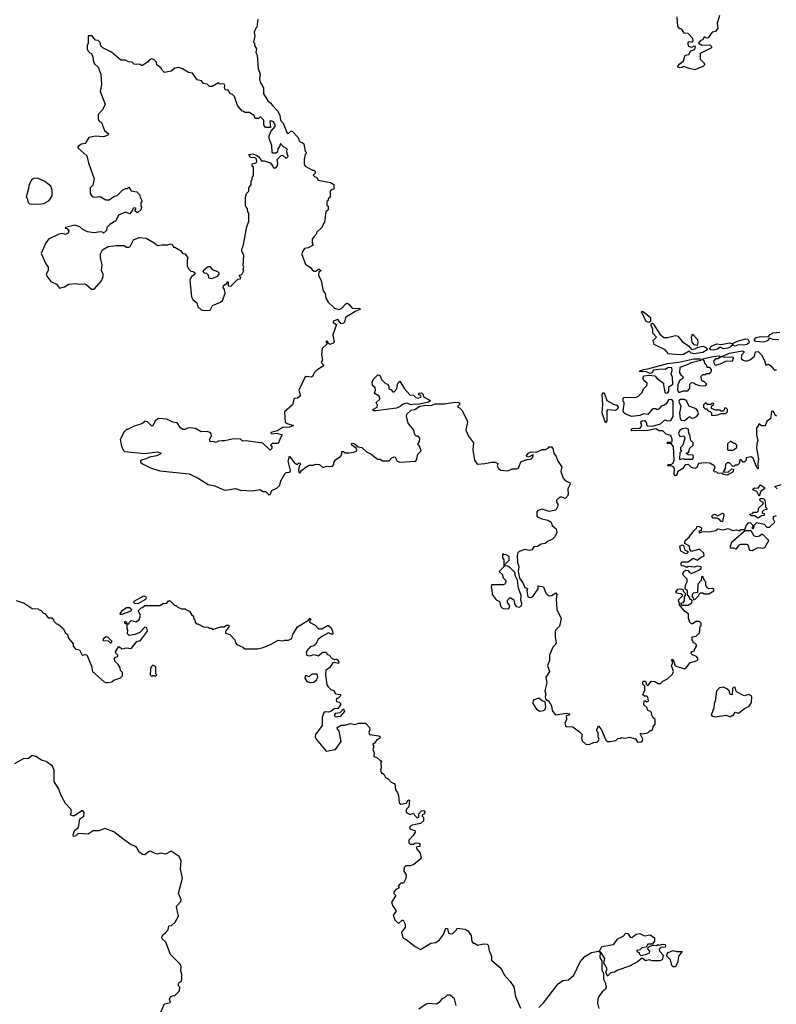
# Model space of a CAD drawing. Extents: x 2470790 to 2659118, y 702284 to 849036.
# Tile 8 of 154: x 2513745 to 2520334, y 754186 to 762759. Entities that reach past the tile are written whole.
import ezdxf

# ---------------------------------------------------------------- set-up
doc = ezdxf.new("R2010")
doc.units = 0

msp = doc.modelspace()

# ---------------------------------------------------------------- linework, layer by layer
at = {"layer": '0CON10XD'}
for points in [[(2515817.5, 762765), (2515810, 762695), (2515800, 762685), (2515788.3, 762651.7), (2515792.5, 762615), (2515780, 762565), (2515790, 762555), (2515790, 762535), (2515807.5, 762505), (2515800, 762475), (2515811.7, 762451.7), (2515822.5, 762335), (2515840, 762285), (2515832.5, 762245), (2515840, 762215), (2515867, 762167), (2515867.5, 762115), (2515905, 762052.5), (2515932.5, 762032.5), (2515944.2, 762014.2), (2515991.7, 761961.7), (2516010, 761925), (2516016.2, 761885), (2516038.3, 761858.3), (2516075, 761770), (2516088.3, 761771.7), (2516105, 761790), (2516118.3, 761788.3), (2516170, 761735), (2516180, 761705), (2516191.7, 761691.7), (2516205, 761690), (2516218.3, 761678.3), (2516230, 761615), (2516240, 761605), (2516240, 761595), (2516230, 761585), (2516222.5, 761545), (2516222.5, 761505), (2516230, 761485), (2516295, 761450), (2516305, 761450), (2516318.3, 761438.3), (2516318.3, 761421.7), (2516300, 761405), (2516315, 761390), (2516328.3, 761388.3), (2516345, 761362.5), (2516451.7, 761341.7), (2516480, 761325), (2516480, 761285), (2516465, 761280), (2516450, 761265), (2516450, 761215), (2516431.7, 761198.3), (2516430, 761185), (2516420, 761175), (2516420, 761145), (2516430, 761135), (2516430, 761105), (2516410, 761085), (2516400, 760995), (2516390, 760985), (2516378.3, 760951.7), (2516330, 760905), (2516330, 760895), (2516305, 760870), (2516293, 760847), (2516292.5, 760815), (2516300, 760795), (2516256.4, 760773.6), (2516225, 760766.2), (2516203.8, 760735), (2516203.3, 760715), (2516235, 760630), (2516279.3, 760599.3), (2516290.7, 760580.7), (2516305, 760570), (2516325, 760570), (2516343, 760587), (2516353, 760587), (2516370, 760575), (2516350, 760560), (2516347.5, 760535), (2516370, 760485), (2516387.7, 760397.7), (2516403.9, 760373.9), (2516412, 760335), (2516431.2, 760301.2), (2516486.4, 760246.4), (2516525, 760236.2), (2516546, 760244), (2516584, 760286), (2516595, 760290), (2516611.7, 760281.7), (2516644.1, 760244.1), (2516705, 760246.7), (2516710, 760235), (2516665, 760217.5), (2516582.5, 760165), (2516573.3, 760125), (2516565, 760116.7), (2516545, 760112.5), (2516515, 760150), (2516474.2, 760135.8), (2516474.2, 760124.2), (2516502.5, 760105), (2516471.2, 760015), (2516482.5, 759955), (2516475, 759942.5), (2516445, 759932.5), (2516431.7, 759941.7), (2516428.3, 759958.3), (2516415, 759960), (2516410, 759955), (2516418.3, 759948.3), (2516420, 759935), (2516380, 759895), (2516373.3, 759845), (2516382.5, 759795), (2516370, 759775), (2516390, 759755), (2516390, 759745), (2516331.7, 759708.3), (2516310, 759685), (2516295, 759652.5), (2516285, 759647.5), (2516238.3, 759651.7), (2516227, 759643), (2516176.7, 759535), (2516190, 759485), (2516165, 759462.5), (2516135, 759460), (2516120, 759405), (2516050, 759345), (2516057.5, 759255), (2516075, 759242.5), (2516130, 759225), (2516095, 759210), (2516035, 759208), (2515989.4, 759180.6), (2515933.3, 759165), (2515933.6, 759153.6), (2515985, 759158.8), (2516030, 759145), (2516015, 759120)], [(2519840, 762795), (2519820, 762725), (2519823.3, 762685), (2519805, 762657.5), (2519775, 762650), (2519740, 762600), (2519725, 762597.5), (2519705, 762610), (2519692.5, 762585), (2519675, 762577.5), (2519657.5, 762555), (2519685, 762537.5), (2519755, 762540), (2519770, 762525), (2519770, 762515), (2519670, 762465), (2519670, 762415), (2519705, 762380), (2519707.5, 762365), (2519695, 762352.5), (2519625, 762322.5), (2519575, 762334), (2519525, 762352.5), (2519515, 762343.3), (2519495, 762340), (2519480, 762345), (2519477.5, 762355), (2519492.5, 762375), (2519525, 762400), (2519540.7, 762449.3), (2519572.5, 762457.5), (2519590.7, 762489.3), (2519625, 762500), (2519630, 762525), (2519615, 762530), (2519595, 762517.5), (2519572.5, 762525), (2519563, 762557), (2519575, 762570), (2519600, 762565), (2519610, 762575), (2519607, 762597), (2519565, 762640), (2519531.7, 762641.7), (2519515, 762670), (2519505, 762680), (2519495, 762680), (2519475, 762700), (2519470, 762785)], [(2515355, 760227.5), (2515405, 760230), (2515425, 760270), (2515495, 760300), (2515510, 760315), (2515533.6, 760376.4), (2515529.3, 760409.3), (2515518.3, 760428.3), (2515520, 760445), (2515548.3, 760461.7), (2515555, 760480), (2515560, 760475), (2515561.7, 760441.7), (2515585, 760440), (2515645, 760500), (2515668.3, 760501.7), (2515670, 760515), (2515661.7, 760521.7), (2515660, 760535), (2515678.3, 760541.7), (2515697.5, 760575), (2515692.5, 760585), (2515697.5, 760605), (2515692.5, 760615), (2515696.7, 760705), (2515680, 760745), (2515680, 760765), (2515691.7, 760788.3), (2515722.5, 760955), (2515740, 761005), (2515740, 761075), (2515733, 761083), (2515730, 761115), (2515713, 761133), (2515710, 761145), (2515710, 761215), (2515720, 761245), (2515740, 761265), (2515740, 761295), (2515760, 761325), (2515760, 761355), (2515770, 761365), (2515770, 761385), (2515780, 761405), (2515780, 761475), (2515770, 761485), (2515770, 761505), (2515805, 761512.5), (2515810, 761525), (2515806.7, 761545), (2515796, 761556), (2515755, 761560), (2515740, 761585), (2515775, 761591.2), (2515805, 761581.2), (2515826.2, 761565), (2515849.3, 761529.3), (2515875, 761530), (2515925, 761512.5), (2515950, 761485), (2515955, 761470), (2515975, 761470), (2515987, 761483), (2515992.5, 761505), (2515988.3, 761541.7), (2516021.7, 761578.3), (2516035, 761580), (2516065, 761551.2), (2516082.3, 761567.7), (2516070, 761605), (2516073.8, 761635), (2516041.7, 761651.7), (2516015, 761680), (2516007.5, 761655), (2515992.5, 761635), (2515990, 761605), (2515975, 761597.5), (2515948.3, 761598.3), (2515942.5, 761605), (2515940, 761665), (2515917.5, 761725), (2515917.5, 761745), (2515933, 761787), (2515968.3, 761828.3), (2515970, 761845), (2515955, 761870), (2515935, 761880), (2515922.5, 761875), (2515928.3, 761821.7), (2515885, 761820), (2515870, 761845), (2515870, 761885), (2515845, 761910), (2515835, 761910), (2515825, 761900), (2515795, 761900), (2515785, 761930), (2515775, 761930), (2515745, 761950), (2515705, 761950), (2515695, 761960), (2515681.7, 761961.7), (2515643, 762013), (2515615, 762090), (2515598.3, 762108.3), (2515580, 762115), (2515560, 762145), (2515535, 762150), (2515527.5, 762165), (2515530, 762185), (2515525, 762197.5), (2515485, 762200), (2515475, 762210), (2515421.7, 762178.3), (2515398.3, 762178.3), (2515377, 762197), (2515345, 762202.5), (2515327, 762227), (2515290, 762235), (2515250, 762295), (2515215, 762300), (2515161.7, 762331.7), (2515131.7, 762341.7), (2515095, 762337.5), (2515065, 762312.5), (2515005, 762300), (2514985, 762320), (2514975, 762340), (2514940, 762365), (2514935, 762390), (2514915, 762410), (2514895, 762417.5), (2514875, 762410), (2514859.3, 762390.7), (2514815, 762360), (2514805, 762360), (2514795, 762370), (2514743, 762373), (2514725, 762390), (2514693, 762393), (2514665, 762407.5), (2514625, 762407.5), (2514545, 762477.5), (2514470, 762515), (2514453, 762533), (2514445, 762560), (2514427, 762577), (2514405, 762580), (2514375, 762620), (2514345, 762620), (2514340, 762615), (2514342.5, 762555), (2514332.5, 762535), (2514333, 762507), (2514340, 762485), (2514355, 762470), (2514370, 762465), (2514383, 762433), (2514386.7, 762395), (2514397.5, 762375), (2514427.5, 762345), (2514452.5, 762285), (2514456.7, 762195), (2514446.7, 762135), (2514490, 762025), (2514465, 761973.3), (2514427.5, 761935), (2514427, 761897), (2514437, 761877), (2514457.5, 761865), (2514482.5, 761795), (2514517.5, 761765), (2514513.3, 761755), (2514475, 761738.9), (2514405, 761744.2), (2514347.5, 761735), (2514315, 761680), (2514283.6, 761676.4), (2514250, 761655), (2514250, 761645), (2514330, 761575), (2514343, 761513), (2514392.5, 761375), (2514381.7, 761318.3), (2514360, 761295), (2514360, 761245), (2514375, 761220), (2514393, 761213), (2514445, 761220), (2514495, 761190), (2514525, 761190), (2514565, 761220), (2514595, 761230), (2514643, 761277), (2514665, 761290), (2514685, 761290), (2514695, 761300), (2514715, 761270), (2514765, 761260), (2514787, 761237), (2514793, 761213), (2514810, 761185), (2514810, 761175), (2514800, 761165), (2514800, 761135), (2514810, 761125), (2514801.7, 761118.3), (2514800, 761105), (2514775, 761080), (2514765, 761080), (2514751.7, 761091.7), (2514750, 761105), (2514760, 761115), (2514745, 761120), (2514730, 761115), (2514728.3, 761101.7), (2514705, 761070), (2514665, 761082.5), (2514605, 761057.5), (2514583, 761007), (2514530, 760975), (2514505, 760950), (2514500, 760925), (2514475, 760900), (2514465, 760910), (2514445, 760912.5), (2514395, 760902.5), (2514335, 760912.5), (2514295, 760932.5), (2514267.5, 760955), (2514225, 760971.2), (2514145, 760950), (2514140, 760945), (2514155, 760940), (2514171.7, 760921.7), (2514168.3, 760901.7), (2514145, 760890), (2514115, 760897.5), (2514085, 760892.5), (2513995, 760847.5), (2513973, 760817), (2513932.5, 760725), (2513973, 760633), (2513992.5, 760605), (2513992.5, 760575), (2513976.7, 760545), (2513980, 760525), (2514015, 760478.8), (2514065, 760457.5), (2514093, 760423), (2514135, 760432.5), (2514173.6, 760456.4), (2514235, 760462.5), (2514255, 760456.7), (2514309.3, 760459.3), (2514325, 760452.5), (2514371.7, 760411.7), (2514395, 760413.3), (2514456.2, 760485), (2514473, 760523), (2514473.3, 760545), (2514457.5, 760575), (2514462.5, 760625), (2514447.5, 760685), (2514448.3, 760721.7), (2514467.5, 760755), (2514515, 760783.3), (2514585, 760792.5), (2514655, 760792.5), (2514675, 760777.5), (2514695, 760777.5), (2514705.8, 760784.2), (2514735, 760842.5), (2514785, 760862.5), (2514845, 760857.5), (2514915, 760817.5), (2514945, 760792.5), (2514985, 760800), (2515035, 760800), (2515057, 760807), (2515075, 760800), (2515085, 760780), (2515095, 760780), (2515145, 760750), (2515165, 760722.5), (2515185, 760720), (2515210, 760685), (2515202.5, 760665), (2515203.3, 760615), (2515215, 760590), (2515235, 760570), (2515257, 760567), (2515270, 760555), (2515270, 760545), (2515240.7, 760519.3), (2515226.7, 760495), (2515229.2, 760459.2), (2515242.5, 760345), (2515252.1, 760322.1), (2515286.2, 760295), (2515295, 760260), (2515325, 760232.5), (2515355, 760227.5)], [(2513905, 761153.3), (2513955, 761160), (2514002.5, 761185), (2514027.5, 761225), (2514027.5, 761275), (2514015, 761310), (2513965, 761350), (2513899.3, 761379.3), (2513865, 761377.5), (2513845, 761360), (2513823.6, 761316.4), (2513821.7, 761288.3), (2513800, 761215), (2513810, 761205), (2513818.3, 761168.3), (2513830, 761155), (2513905, 761153.3)], [(2515415, 760502.5), (2515395, 760510), (2515387, 760537), (2515375, 760550), (2515355, 760552.5), (2515343, 760563), (2515350, 760585), (2515385, 760610), (2515405, 760610), (2515420, 760585), (2515466.7, 760566.7), (2515480, 760555), (2515480, 760545), (2515459.3, 760520.7), (2515415, 760502.5)], [(2519225, 760123.3), (2519200.3, 760130.3), (2519161.2, 760215), (2519165, 760222.5), (2519175, 760220), (2519237.5, 760165), (2519239.2, 760130.8), (2519225, 760123.3)], [(2519485, 759840), (2519395, 759849.4), (2519365, 759884.4), (2519270.5, 759930.5), (2519262.5, 759965), (2519289.2, 759995), (2519259.2, 760029.2), (2519257.5, 760065), (2519244.6, 760095.4), (2519246.1, 760113.9), (2519255, 760116.2), (2519265, 760108.8), (2519320.2, 760020.2), (2519355, 759993.5), (2519385, 759991.1), (2519455, 760008.8), (2519475, 760003.3), (2519515, 759956.7), (2519569.3, 759919.3), (2519595, 759888.8), (2519625, 759892.3), (2519652.5, 759907.5), (2519695, 759915.6), (2519711.8, 759911.8), (2519728.7, 759898.7), (2519731.2, 759885), (2519695, 759861.5), (2519615, 759849.6), (2519593.3, 759855), (2519575, 759873.3), (2519525, 759844.4), (2519485, 759840)], [(2519645, 759923.3), (2519618.3, 759928.3), (2519602.3, 759952.3), (2519593.9, 759993.9), (2519605, 760022.5), (2519647.1, 759975), (2519650.6, 759945), (2519645, 759923.3)], [(2520355, 759972.5), (2520305, 759975.5), (2520273, 759987), (2520255.5, 759964.5), (2520225, 759950.8), (2520155, 759956.9), (2520144.6, 759964.6), (2520143.3, 759975), (2520158.8, 759991.2), (2520195, 760000.9), (2520262.5, 759997.5), (2520281.5, 760018.5), (2520306.7, 760033.3), (2520365, 760040)], [(2519785, 759883.1), (2519763.8, 759885), (2519756, 759895), (2519757.5, 759905), (2519771.2, 759918.8), (2519815, 759936.9), (2519855, 759931.2), (2519925, 759945.5), (2519955, 759936.7), (2519963.1, 759946.9), (2520005, 759963.6), (2520065, 759979.2), (2520086.5, 759976.5), (2520098.5, 759955), (2520095, 759942.5), (2520077.7, 759932.3), (2520045, 759926.4), (2520005, 759928.5), (2519975, 759917.9), (2519961.7, 759921.7), (2519955, 759932.5), (2519931.8, 759908.2), (2519911.9, 759898.1), (2519875, 759892.2), (2519845, 759906.7), (2519820.2, 759889.8), (2519785, 759883.1)], [(2520335, 759307.5), (2520322.5, 759315), (2520315, 759340), (2520305, 759350), (2520293, 759347), (2520283.3, 759285), (2520252.5, 759265), (2520236.4, 759223.6), (2520205, 759222.5), (2520185, 759240), (2520180, 759235), (2520180, 759225), (2520162.5, 759205), (2520162.5, 759145), (2520173.3, 759095), (2520163.9, 759066.1), (2520161.7, 759028.3), (2520180, 758935), (2520172.5, 758895), (2520175, 758850), (2520165, 758860), (2520132.7, 758942.7), (2520115, 758953.8), (2520072.5, 758945), (2520070, 758925), (2520055, 758907.5), (2520045, 758907.5), (2520026.7, 758926.7), (2520015, 758927.5), (2520010, 758895), (2519995, 758880), (2519975, 758880), (2519965, 758870), (2519951.7, 758871.7), (2519925, 758900), (2519905, 758900), (2519892.5, 758885), (2519887, 758853), (2519871.7, 758821.7), (2519915, 758820), (2519945, 758850), (2519960, 758845), (2519958.3, 758821.7), (2519905, 758792.5), (2519875, 758800), (2519865, 758810), (2519828.3, 758808.3), (2519815, 758820), (2519793, 758823), (2519790, 758835), (2519800, 758865), (2519788.3, 758878.3), (2519755, 758897.5), (2519715, 758900), (2519655, 758896.2), (2519640.7, 758859.3), (2519625, 758851.2), (2519595, 758860), (2519570, 758885), (2519545, 758883.3), (2519533.9, 758876.1), (2519519.5, 758850.5), (2519477.5, 758825), (2519465, 758790), (2519455, 758787.5), (2519443.6, 758803.6), (2519446.7, 758845), (2519440.7, 758860.7), (2519425, 758872.5), (2519390, 758875), (2519393.3, 758886.7), (2519415, 758887.5), (2519435, 758897.5), (2519443.8, 758925), (2519439.5, 759039.5), (2519418.3, 759068.3), (2519385, 759070), (2519380, 759075), (2519385, 759080), (2519427, 759083), (2519428.3, 759108.3), (2519415, 759137.5), (2519375, 759150), (2519345, 759180), (2519315, 759180), (2519285, 759197.5), (2519215, 759183.8), (2519075, 759180), (2519070, 759185), (2519075, 759200), (2519148.3, 759201.7), (2519162.5, 759225), (2519157.5, 759247.5), (2519150, 759255), (2519165, 759267.5), (2519188.3, 759268.3), (2519202.5, 759245), (2519203, 759233), (2519213, 759223), (2519255, 759220), (2519325, 759240), (2519363.6, 759276.4), (2519385, 759267.5), (2519415, 759270), (2519436, 759305), (2519436, 759435), (2519425, 759453.3), (2519395, 759450), (2519375.9, 759414.1), (2519355, 759400), (2519330, 759395), (2519315, 759370), (2519295, 759362.5), (2519285, 759370), (2519255, 759370), (2519215, 759322.5), (2519177, 759327), (2519145, 759313.3), (2519075, 759303.3), (2519022.5, 759325), (2519006.7, 759336.7), (2519000, 759355), (2519010, 759415), (2519010, 759425), (2519000, 759435), (2519000, 759465), (2519005, 759470), (2519113, 759473), (2519135, 759480), (2519167, 759513), (2519177.5, 759545), (2519206.6, 759573.4), (2519208.6, 759595), (2519183.8, 759615), (2519171.2, 759635), (2519181.2, 759658.8), (2519225, 759663.3), (2519277, 759657), (2519296.7, 759635), (2519350, 759595), (2519351.2, 759578.8), (2519362.5, 759515), (2519375, 759507.5), (2519388.3, 759511.7), (2519396.4, 759523.6), (2519396.4, 759563.6), (2519433.6, 759586.4), (2519431.2, 759645), (2519417.5, 759675), (2519426.2, 759705), (2519425, 759726.7), (2519395, 759730), (2519365, 759712.5), (2519335, 759717.5), (2519265, 759707.5), (2519250, 759685), (2519235, 759680), (2519203, 759693), (2519140, 759695), (2519150, 759705), (2519180, 759715), (2519215, 759718.8), (2519385, 759765.8), (2519485, 759778.6), (2519614.3, 759805.7), (2519670, 759805), (2519680, 759795), (2519675, 759792.5), (2519585, 759770), (2519563.9, 759756.1), (2519495, 759730), (2519491.2, 759685), (2519505, 759660), (2519520, 759655), (2519520, 759635), (2519495, 759620), (2519475, 759580), (2519474.2, 759535), (2519485, 759512.9), (2519525, 759529.2), (2519562.5, 759527.5), (2519579.3, 759550.7), (2519580, 759585), (2519595, 759600), (2519615, 759597.5), (2519630, 759585), (2519665, 759573.3), (2519718.3, 759571.7), (2519730, 759585), (2519705, 759610), (2519695, 759610), (2519681.7, 759621.7), (2519680, 759655), (2519695, 759670), (2519715, 759670), (2519725, 759680), (2519755, 759680), (2519761.7, 759688.3), (2519770, 759695), (2519770, 759715), (2519755, 759730), (2519731.7, 759731.7), (2519728.3, 759748.3), (2519710, 759765), (2519707, 759787), (2519690, 759805), (2519785, 759825.8), (2519835, 759832.5), (2519845, 759827.5), (2519865, 759830), (2519925, 759855.7), (2520035, 759875.8), (2520051.7, 759871.7), (2520053.3, 759865), (2520030.9, 759839.1), (2520028.3, 759808.3), (2520045, 759793.8), (2520075, 759786.7), (2520108.3, 759801.7), (2520145, 759830), (2520151.7, 759868.3), (2520175, 759870), (2520205, 759840), (2520231.7, 759791.7), (2520241.7, 759751.7), (2520265, 759760), (2520286.4, 759746.4), (2520315, 759710), (2520335, 759710)], [(2519805, 759752.5), (2519847, 759763), (2519895, 759787.5), (2519955, 759790), (2519960, 759815), (2519955, 759820), (2519885, 759817.5), (2519855, 759822.5), (2519825, 759807.5), (2519805, 759807.5), (2519787.5, 759785), (2519791.7, 759761.7), (2519805, 759752.5)], [(2516845, 759354), (2516830, 759355), (2516820, 759365), (2516857.5, 759385), (2516861.7, 759401.7), (2516850, 759425), (2516880, 759455), (2516880, 759465), (2516875, 759480), (2516840.7, 759500.7), (2516835, 759510), (2516842.5, 759535), (2516840, 759555), (2516817.5, 759575), (2516813, 759603), (2516825, 759630), (2516865, 759667.5), (2516880, 759665), (2516897, 759627), (2516931.7, 759591.7), (2516950, 759585), (2516960, 759565), (2516960, 759545), (2516978.3, 759538.3), (2516995, 759520), (2517005, 759520), (2517030, 759545), (2517037.5, 759595), (2517055, 759612.5), (2517096.4, 759546.4), (2517141.7, 759491.7), (2517175, 759490), (2517195, 759470), (2517215, 759462.5), (2517240, 759475), (2517238.3, 759488.3), (2517221.7, 759491.7), (2517221.7, 759508.3), (2517245, 759510), (2517257.5, 759495), (2517260, 759475), (2517322.5, 759445), (2517305, 759428.8), (2517215, 759408.8), (2517185, 759412), (2517155, 759406.2), (2517115, 759420), (2517085, 759411.2), (2517058.3, 759391.7), (2517025, 759378), (2516845, 759354)], [(2518845, 759250), (2518816.4, 759336.4), (2518822, 759405), (2518817.5, 759495), (2518825, 759510), (2518835, 759510), (2518857.5, 759445), (2518915, 759410.8), (2518944.2, 759404.2), (2518956.2, 759385), (2518951.7, 759368.3), (2518932.3, 759357.7), (2518865, 759361.2), (2518856.7, 759355), (2518857, 759267), (2518845, 759250)], [(2516015, 759120), (2515995, 759070), (2515945, 759070), (2515930, 759055), (2515940, 759045), (2515940, 759025), (2515925, 759012.5), (2515861.7, 759071.7), (2515715, 759092.5), (2515685, 759090), (2515665, 759108.8), (2515595, 759105.7), (2515531.7, 759091.7), (2515505, 759093.3), (2515475, 759088.8), (2515455, 759077.5), (2515425, 759087.5), (2515402.5, 759082.5), (2515397.5, 759105), (2515416.7, 759135), (2515413.6, 759153.6), (2515403.6, 759163.6), (2515373.6, 759173.6), (2515325, 759170), (2515275, 759198.8), (2515225, 759206.7), (2515205, 759203.3), (2515185, 759190), (2515165, 759190), (2515145, 759206.7), (2515115, 759248), (2515080, 759255), (2515025, 759280), (2514955, 759287.5), (2514925, 759267.5), (2514905, 759222.5), (2514895, 759220), (2514858.3, 759258.3), (2514837, 759263), (2514815, 759242.5), (2514735, 759217.5), (2514685, 759190), (2514675, 759190), (2514655, 759170), (2514621.2, 759105), (2514632, 759045), (2514645, 759012.5), (2514658.3, 758998.3), (2514835, 758981.5), (2514945, 758996.1), (2514977.5, 758985), (2514968.8, 758975), (2514935, 758960.9), (2514875, 758951.1), (2514845, 758934.4), (2514803.3, 758925), (2514796.7, 758915), (2514797.5, 758907.5), (2514815, 758892.5), (2514885, 758856.7), (2514965, 758831.2), (2515220, 758805), (2515298.3, 758768.3), (2515385, 758713.3), (2515445, 758700), (2515515, 758667.5), (2515536.7, 758663.3), (2515625, 758677.5), (2515665, 758662.5), (2515775, 758657.5), (2515835, 758670), (2515865, 758650), (2515885, 758650), (2515915, 758622.5), (2515927.5, 758625), (2515940.7, 758659.3), (2515985, 758680), (2516010, 758705), (2516020, 758745), (2516052.5, 758805), (2516065, 758816.7), (2516091.7, 758818.3), (2516100, 758825), (2516102.5, 758835), (2516083.3, 758915), (2516095, 758960), (2516135, 758902.5), (2516155, 758890), (2516165, 758890), (2516175, 758900), (2516188.3, 758898.3), (2516190, 758885), (2516180, 758875), (2516172.5, 758835), (2516175, 758820), (2516185, 758810), (2516200, 758835), (2516236.7, 758863.3), (2516265, 758880), (2516301.7, 758881.7), (2516325, 758890), (2516357, 758887), (2516385, 758860), (2516418.3, 758871.7), (2516465, 758870), (2516480, 758885), (2516480, 758905), (2516490, 758915), (2516490, 758925), (2516537.5, 758955), (2516550, 758975), (2516551.7, 758998.3), (2516565, 759000), (2516578.3, 758988.3), (2516615, 758987.5), (2516655, 758993.3), (2516680, 759005), (2516676.7, 759026.7), (2516637.5, 759055), (2516635, 759070), (2516645, 759072.5), (2516658.3, 759068.3), (2516691.2, 759041.2), (2516725, 759033.3), (2516765, 758996.7), (2516805, 758976.7), (2516845, 758943.3), (2516865, 758933.3), (2516885, 758932.5), (2516905, 758917.5), (2516961.7, 758918.3), (2516985, 758943.3), (2517005, 758952.5), (2517015, 758950), (2517032.5, 758915), (2517055, 758907.5), (2517193.6, 758916.4), (2517203.8, 758935), (2517212.3, 758977.7), (2517240, 759005), (2517227.5, 759045), (2517212.5, 759065), (2517226.4, 759083.6), (2517228.8, 759115), (2517215, 759132.5), (2517193.6, 759133.6), (2517182.5, 759155), (2517177.5, 759185), (2517127.5, 759245), (2517113, 759307), (2517116.7, 759325), (2517155, 759360.8), (2517185.4, 759364.6), (2517225, 759390), (2517265, 759400.8), (2517335, 759403.3), (2517365, 759414.3), (2517445, 759415.6), (2517535, 759428.6), (2517570, 759425), (2517580, 759415), (2517560, 759395), (2517560, 759385), (2517575, 759380), (2517595, 759360), (2517640, 759275), (2517643.3, 759255), (2517630, 759185), (2517653.9, 759133.9), (2517696.7, 759075), (2517690, 759015), (2517705.8, 758925), (2517725, 758894.2), (2517735, 758890), (2517796.2, 758893.8), (2517855, 758907.5), (2517885, 758906.2), (2517910, 758895), (2517902.5, 758875), (2517915, 758852.5), (2517935, 758837.5), (2517995, 758831.2), (2518035, 758850), (2518075, 758847.5), (2518090, 758855), (2518105, 758900), (2518115, 758912.5), (2518165, 758930), (2518195, 758932.5), (2518207.5, 758945), (2518220, 758965), (2518215, 758970), (2518175, 758950), (2518160, 758955), (2518157.5, 758965), (2518175, 758986), (2518196.1, 758996.1), (2518245, 758992.5), (2518295, 759016.7), (2518325, 759017.5), (2518349.3, 759030.7), (2518355, 759040), (2518375, 759040), (2518387.5, 759025), (2518396.1, 758986.1), (2518416.7, 758955), (2518430, 758915), (2518467, 758867), (2518458.8, 758825), (2518476.4, 758766.4), (2518496.4, 758746.4), (2518535, 758727.5), (2518540, 758715), (2518517.5, 758675), (2518520, 758625), (2518515, 758610), (2518495, 758590), (2518465, 758602.5), (2518448.3, 758601.7), (2518420, 758575), (2518418.3, 758558.3), (2518431.7, 758541.7), (2518432.5, 758525), (2518415, 758490), (2518355, 758477.5), (2518295, 758497.1), (2518257.5, 758485), (2518247.5, 758475), (2518248.3, 758438.3), (2518255, 758430), (2518293, 758413), (2518345, 758402.5), (2518373, 758383), (2518382.5, 758355), (2518417.5, 758325), (2518423.3, 758295), (2518405, 758257.5), (2518385, 758237.5), (2518340, 758215), (2518321.7, 758198.3), (2518285, 758192.5), (2518255, 758172.5), (2518221.7, 758168.3), (2518205, 758142.5), (2518185, 758138.8), (2518145, 758145.8), (2518095, 758130), (2518082.3, 758117.7), (2518076.7, 758095), (2518081.2, 758035), (2518091.2, 757995), (2518086.2, 757955), (2518096.7, 757896.7), (2518127.5, 757855), (2518142.5, 757815), (2518167, 757807), (2518162.5, 757785), (2518170, 757735), (2518195, 757727.5), (2518213, 757737), (2518260, 757805), (2518260, 757830), (2518305, 757820), (2518327.5, 757765), (2518355, 757742.5), (2518375, 757746.2), (2518415, 757770), (2518423.8, 757755), (2518417.5, 757715), (2518423.6, 757623.6), (2518460, 757545), (2518445, 757480), (2518415, 757447.5), (2518408.8, 757431.2), (2518407.3, 757387.3), (2518416, 757334), (2518410.7, 757319.3), (2518387.5, 757295), (2518360, 757225), (2518358.8, 757181.2), (2518342.5, 757135), (2518358.8, 757085), (2518325.8, 757035), (2518334, 756985), (2518316.7, 756915), (2518326.7, 756885), (2518320, 756865), (2518322.5, 756842.5), (2518352.5, 756825), (2518375.9, 756785.9), (2518383.3, 756745), (2518405, 756711.2), (2518415, 756706.7), (2518505, 756720), (2518536.4, 756716.4), (2518527, 756703), (2518502.5, 756697.5), (2518506.7, 756665), (2518492.5, 756635), (2518500, 756605), (2518561.7, 756601.7), (2518619.5, 756559.5), (2518642.5, 756535), (2518637.5, 756505), (2518641.7, 756481.7), (2518675, 756450), (2518705, 756447.5), (2518743, 756467), (2518775, 756470), (2518783, 756477), (2518792.5, 756495), (2518782.5, 756515), (2518781.7, 756551.7), (2518770, 756565), (2518770, 756575), (2518785, 756610), (2518812.5, 756575), (2518850, 756485), (2518860, 756475), (2518885, 756473.3), (2518935, 756483.3), (2518955, 756500), (2518977, 756503), (2518985, 756510), (2519015, 756503.3), (2519055, 756512.5), (2519108.3, 756498.3), (2519125, 756470), (2519157, 756473), (2519168.3, 756481.7), (2519170, 756495), (2519150, 756535), (2519151.7, 756548.3), (2519165, 756540), (2519215, 756550), (2519235, 756570), (2519245, 756570), (2519258.3, 756581.7), (2519260, 756605), (2519280, 756625), (2519280, 756665), (2519261.7, 756681.7), (2519250, 756705), (2519248.3, 756728.3), (2519235, 756740), (2519221.7, 756741.7), (2519211.7, 756751.7), (2519208.3, 756768.3), (2519180, 756795), (2519181.7, 756828.3), (2519195, 756830), (2519205, 756820), (2519220, 756825), (2519215, 756860), (2519205, 756870), (2519185, 756870), (2519171.7, 756881.7), (2519180, 756905), (2519190, 756915), (2519190, 756955), (2519172.5, 756975), (2519170, 756995), (2519175, 757000), (2519195, 757000), (2519200, 756975), (2519215, 756960), (2519245, 757000), (2519277, 756997), (2519305, 756980), (2519325, 756980), (2519345, 757000), (2519385, 757020), (2519429.3, 757060.7), (2519437.5, 757085), (2519422.5, 757135), (2519430, 757155), (2519430, 757175), (2519420, 757185), (2519425, 757190), (2519437, 757187), (2519453.3, 757133.3), (2519535, 757106.7), (2519551.7, 757118.3), (2519580.7, 757159.3), (2519627, 757173), (2519646.4, 757183.6), (2519652.5, 757195), (2519640, 757215), (2519605, 757230), (2519590, 757245), (2519601.7, 757258.3), (2519620, 757265), (2519620, 757275), (2519640, 757305), (2519640, 757315), (2519625, 757330), (2519610, 757335), (2519610, 757345), (2519600, 757355), (2519600, 757385), (2519637, 757393), (2519665, 757420), (2519670, 757475), (2519680, 757485), (2519680, 757505), (2519665, 757520), (2519635, 757520), (2519605, 757500), (2519595, 757500), (2519580, 757515), (2519570, 757545), (2519570, 757585), (2519537, 757607), (2519490, 757665), (2519488.3, 757691.7), (2519480, 757705), (2519520, 757745), (2519501.7, 757761.7), (2519465, 757767.5), (2519457.5, 757775), (2519475, 757800), (2519505, 757802.5), (2519518.3, 757798.3), (2519523, 757783), (2519540, 757765), (2519540, 757745), (2519530, 757735), (2519531.7, 757698.3), (2519518.3, 757681.7), (2519500, 757675), (2519511.7, 757661.7), (2519565, 757662.5), (2519598.3, 757681.7), (2519600, 757705), (2519580, 757715), (2519580, 757725), (2519560, 757755), (2519560, 757785), (2519540, 757805), (2519543, 757837), (2519557.5, 757865), (2519557, 757887), (2519525, 757920), (2519520, 757935), (2519527.5, 757955), (2519545, 757967.5), (2519565, 757962.5), (2519575, 757947.5), (2519595, 757937.5), (2519660, 757965), (2519678.3, 757981.7), (2519680, 757995), (2519651.7, 758001.7)], [(2519535, 759270), (2519575, 759300), (2519585, 759300), (2519595, 759290), (2519615, 759292.5), (2519640, 759305), (2519657.5, 759325), (2519651.7, 759351.7), (2519635, 759370), (2519597, 759387), (2519575, 759390), (2519552.5, 759445), (2519535, 759452), (2519498, 759452), (2519486.7, 759445), (2519486.2, 759435), (2519502.5, 759395), (2519490, 759335), (2519496.7, 759285), (2519505, 759273.3), (2519535, 759270)], [(2519785, 759313.3), (2519825, 759317.5), (2519855, 759330), (2519895, 759330), (2519910, 759345), (2519910, 759365), (2519898.3, 759378.3), (2519885, 759380), (2519875, 759350), (2519855, 759350), (2519845, 759360), (2519805, 759360), (2519770, 759375), (2519770, 759395), (2519788.3, 759411.7), (2519788.3, 759418.3), (2519775, 759420), (2519765, 759410), (2519735, 759410), (2519725, 759420), (2519715, 759420), (2519700, 759405), (2519700, 759385), (2519715, 759370), (2519725, 759370), (2519740, 759355), (2519758.3, 759348.3), (2519770, 759335), (2519770, 759315), (2519785, 759313.3)], [(2519495, 758930), (2519525, 758940), (2519535, 758932.5), (2519605, 758933.8), (2519612.5, 758945), (2519608.3, 758968.3), (2519565, 758970), (2519550, 758985), (2519568.3, 758991.7), (2519581.7, 759028.3), (2519610, 759055), (2519610, 759075), (2519590, 759095), (2519580, 759145), (2519573, 759153), (2519570, 759195), (2519545, 759202.5), (2519515, 759197.5), (2519491.7, 759178.3), (2519483.3, 759155), (2519495, 759130), (2519527, 759137), (2519537.5, 759115), (2519520, 759055), (2519500, 759035), (2519500, 759015), (2519510, 759005), (2519493, 758987), (2519490, 758935), (2519495, 758930)], [(2519955, 759010), (2519990, 759035), (2519990, 759055), (2519975, 759070), (2519965, 759070), (2519935, 759090), (2519910, 759065), (2519910, 759015), (2519915, 759010), (2519955, 759010)], [(2520185, 758610), (2520165, 758650), (2520130, 758665), (2520132.5, 758675), (2520145, 758682.5), (2520175, 758680), (2520195, 758710), (2520230, 758685), (2520230, 758675), (2520200, 758655), (2520185, 758610)], [(2520340, 758675), (2520320, 758695), (2520375, 758712.5)], [(2520175, 758420), (2520145, 758440), (2520115, 758440), (2520100, 758455), (2520125, 758460), (2520135, 758470), (2520168.3, 758471.7), (2520177.5, 758482.5), (2520177.5, 758505), (2520220, 758545), (2520218.3, 758558.3), (2520205, 758560), (2520190, 758575), (2520190, 758585), (2520195, 758590), (2520225, 758590), (2520237, 758567), (2520240, 758515), (2520248.3, 758508.3), (2520250, 758495), (2520225, 758490), (2520210, 758475), (2520211.7, 758461.7), (2520228.3, 758458.3), (2520228.3, 758441.7), (2520205, 758440), (2520175, 758420)], [(2519865, 758390), (2519855, 758390), (2519835, 758410), (2519815, 758420), (2519785, 758420), (2519773, 758433), (2519777.5, 758445), (2519795, 758452.5), (2519825, 758440), (2519865, 758462.5), (2519875, 758460), (2519877.5, 758445), (2519865, 758390)], [(2519651.7, 758001.7), (2519618.8, 757991.2), (2519565, 757997.5), (2519555, 757990), (2519525, 758003.3), (2519512.3, 758002.3), (2519504, 758015), (2519505, 758030), (2519515, 758040), (2519565, 758040), (2519609.3, 758070.7), (2519645, 758053.3), (2519680, 758080), (2519705, 758090), (2519702.5, 758115), (2519665, 758150), (2519595, 758130), (2519580, 758145), (2519576.4, 758176.4), (2519538.3, 758198.3), (2519540, 758225), (2519575, 758252.5), (2519615, 758310), (2519638.3, 758331.7), (2519645, 758350), (2519665, 758347.5), (2519682.5, 758335), (2519678.3, 758311.7), (2519660, 758305), (2519665, 758292.5), (2519685, 758300), (2519765, 758302.5), (2519807, 758313), (2519825, 758327.5), (2519875, 758317.5), (2519915, 758330), (2519955, 758312.5), (2519985, 758317.5), (2520015, 758310), (2520025, 758320), (2520058.3, 758321.7), (2520073, 758357), (2520095, 758380), (2520108.3, 758378.3), (2520128.3, 758358.3), (2520130, 758345), (2520120, 758335), (2520125, 758330), (2520138.3, 758331.7), (2520141.7, 758358.3), (2520165, 758380), (2520227, 758367), (2520251.7, 758341.7), (2520275, 758340), (2520320, 758385), (2520308.3, 758408.3), (2520310, 758435), (2520335, 758442.5)], [(2520125, 758137.5), (2520135, 758142.5), (2520175, 758162.5), (2520215, 758157.5), (2520235, 758162.5), (2520267.5, 758225), (2520217, 758277), (2520205, 758277.5), (2520186.7, 758263.3), (2520165, 758257.5), (2520141.2, 758261.2), (2520115, 758310), (2520061.7, 758308.3), (2519943.6, 758206.4), (2519930, 758165), (2519935, 758160), (2519965, 758160), (2519985, 758150), (2520013, 758187), (2520027, 758193), (2520075, 758192.5), (2520087, 758187), (2520101.7, 758141.7), (2520125, 758137.5)], [(2519545, 758107.5), (2519501.2, 758131.2), (2519495, 758176.7), (2519515, 758187.5), (2519525, 758180), (2519535, 758147.5), (2519570, 758125), (2519555, 758112.5), (2519545, 758107.5)], [(2517965, 757630), (2518005, 757633.8), (2518012.5, 757655), (2517993.6, 757683.6), (2517992.5, 757705), (2518015, 757727.5), (2518048.3, 757708.3), (2518053, 757673), (2518069.3, 757649.3), (2518095, 757644.2), (2518113.8, 757655), (2518118, 757675), (2518110, 757705), (2518113.3, 757745), (2518088.3, 757808.3), (2518079.3, 757879.3), (2518062.5, 757915), (2518056.1, 757946.1), (2518015, 757987.5), (2517995, 758000), (2517970, 758005), (2517971.7, 758018.3), (2518007, 758053), (2518006.7, 758085), (2517975, 758102.5), (2517965, 758100), (2517955, 758110), (2517950, 758105), (2517950, 758075), (2517960, 758055), (2517960, 757995), (2517920, 757955), (2517948.3, 757928.3), (2517953, 757903), (2517977, 757877), (2517977, 757863), (2517970, 757845), (2517955, 757840), (2517855, 757840), (2517850, 757815), (2517857.5, 757795), (2517860, 757755), (2517895, 757706.7), (2517923.3, 757693.3), (2517935, 757650), (2517950, 757635), (2517965, 757630)], [(2519625, 757710), (2519660, 757745), (2519661.7, 757758.3), (2519675, 757770), (2519695, 757770), (2519705, 757760), (2519745, 757760), (2519790, 757785), (2519788.3, 757798.3), (2519777.5, 757807.5), (2519745, 757802.5), (2519730, 757815), (2519720, 757835), (2519720, 757865), (2519711.7, 757871.7), (2519695, 757910), (2519681.7, 757908.3), (2519680, 757875), (2519650, 757845), (2519648.3, 757771.7), (2519613, 757767), (2519600, 757755), (2519600, 757735), (2519610, 757725), (2519611.7, 757711.7), (2519625, 757710)], [(2513713, 757703), (2513785, 757680), (2513853, 757633), (2513905, 757630), (2513915, 757620), (2513928.3, 757618.3), (2513951.7, 757591.7), (2513965, 757590), (2513991.7, 757551.7), (2514025, 757550), (2514040, 757535), (2514041.7, 757521.7), (2514065, 757500), (2514080, 757495), (2514126.4, 757456.4), (2514140, 757425), (2514160, 757405), (2514170, 757375), (2514210, 757325), (2514210, 757305), (2514227.5, 757285), (2514235, 757277.5), (2514265, 757272.5), (2514285, 757232.5), (2514295, 757227.5), (2514315, 757233.3), (2514329.3, 757229.3), (2514371.7, 757131.7), (2514380, 757085), (2514480, 756995), (2514495, 756987.5), (2514515, 756987.5), (2514547, 756993), (2514565, 757010), (2514621.7, 757028.3), (2514640, 757045), (2514640, 757075), (2514621.7, 757091.7), (2514620, 757115), (2514602.5, 757145), (2514573.9, 757173.9), (2514570, 757195), (2514575, 757210), (2514600, 757215), (2514600, 757225), (2514583, 757243), (2514580, 757255), (2514605, 757300), (2514615, 757300), (2514635, 757280), (2514675, 757291.2), (2514717, 757283), (2514764.2, 757345.8), (2514797.5, 757355), (2514856.7, 757435), (2514853.6, 757463.6), (2514835, 757470), (2514790, 757425), (2514750, 757405), (2514697, 757397), (2514682.5, 757412.5), (2514687.5, 757447.5), (2514680, 757455), (2514680, 757500), (2514665, 757500), (2514660, 757505), (2514661.7, 757518.3), (2514668.3, 757518.3), (2514680, 757500), (2514695, 757500), (2514700, 757515), (2514715, 757527.5), (2514755, 757517.5), (2514786.4, 757533.6), (2514797.5, 757575), (2514780, 757605), (2514780, 757615), (2514801.7, 757638.3), (2514815, 757640), (2514835, 757660), (2514965, 757660), (2514993, 757677), (2515025, 757680), (2515041.7, 757698.3), (2515055, 757700), (2515095, 757660), (2515108.3, 757658.3), (2515123, 757643), (2515155, 757630), (2515185, 757630), (2515195, 757620), (2515225, 757610), (2515241.7, 757581.7), (2515260, 757565), (2515261.7, 757541.7), (2515270, 757535), (2515273, 757513), (2515285, 757500), (2515295, 757500), (2515345, 757472.5), (2515385, 757470), (2515395, 757460), (2515415, 757460), (2515425, 757450), (2515495, 757473.3), (2515525, 757473.3), (2515545, 757488), (2515565, 757486.7), (2515565, 757470), (2515537.5, 757435), (2515538.3, 757418.3), (2515575, 757406.2), (2515618.8, 757358.8), (2515623.3, 757335), (2515635, 757320), (2515687, 757297), (2515705, 757280), (2515815, 757280), (2515865, 757292.5), (2515935, 757322.5), (2515995, 757357.5), (2516035, 757350), (2516055, 757357.5), (2516085, 757357.5), (2516115, 757372.5), (2516123, 757407), (2516165, 757472.5), (2516260, 757530), (2516275, 757547.5), (2516280, 757535), (2516271.7, 757528.3), (2516270, 757515), (2516317.3, 757487.3), (2516345.8, 757455.8), (2516375, 757455.6), (2516425, 757484.5), (2516435, 757484.5), (2516458.1, 757465), (2516468.5, 757435), (2516471.2, 757415), (2516465, 757406.7), (2516435, 757419.6), (2516375, 757389.5), (2516345, 757362.5), (2516320.6, 757319.4), (2516305, 757307.8), (2516275, 757299.2), (2516245, 757263.3), (2516238.8, 757245), (2516245, 757227.5), (2516253, 757223), (2516275, 757220), (2516305, 757232.5), (2516330, 757225)], [(2514775, 757672.5), (2514746.4, 757676.4), (2514740, 757685), (2514742.5, 757695), (2514825, 757742), (2514843.3, 757735), (2514846.4, 757723.6), (2514839.3, 757710.7), (2514775, 757672.5)], [(2514620, 757580), (2514623.3, 757595), (2514641.8, 757618.2), (2514675, 757641.9), (2514700.2, 757640.2), (2514718.8, 757625), (2514712, 757608), (2514635, 757581.2), (2514620, 757580)], [(2514535, 757330), (2514517.5, 757347.5), (2514475, 757350), (2514475, 757370), (2514495, 757387.5), (2514510, 757385), (2514547.5, 757347.5), (2514535, 757330)], [(2516330, 757225), (2516345, 757220), (2516385, 757252.5), (2516411.7, 757251.7), (2516420, 757245), (2516420, 757235), (2516440, 757225), (2516466.4, 757196.4), (2516485, 757187.5), (2516505, 757192), (2516516, 757185), (2516523.3, 757165), (2516520, 757155), (2516485, 757162.5), (2516471.7, 757158.3), (2516442.5, 757115), (2516410, 757095), (2516407.5, 757055), (2516418.3, 756968.3), (2516430.7, 756950.7), (2516455, 756926.7), (2516478.8, 756918.8), (2516495, 756890), (2516537.5, 756885), (2516538.3, 756871.7), (2516515, 756850), (2516505, 756850), (2516500, 756835), (2516505, 756822.5), (2516528.3, 756818.3), (2516540, 756805), (2516540, 756795), (2516515, 756760), (2516485, 756762.5), (2516453.1, 756736.9), (2516435, 756730.8), (2516405, 756733.3), (2516393.3, 756725), (2516378.8, 756685), (2516379.2, 756615), (2516320.8, 756535), (2516317.5, 756515), (2516325.8, 756495), (2516415, 756391.2), (2516495, 756403.8), (2516544.1, 756475.9), (2516526.7, 756565), (2516511.7, 756581.7), (2516510, 756595), (2516544.2, 756615.8), (2516575, 756616.7), (2516625, 756630), (2516665, 756623.3), (2516695, 756633.3), (2516755, 756633.3), (2516791.2, 756595), (2516793.6, 756576.4), (2516786.7, 756555), (2516792.5, 756535), (2516873.3, 756525), (2516883.3, 756515), (2516882.5, 756505), (2516855, 756490), (2516835, 756460), (2516820, 756455), (2516820, 756445), (2516830, 756435), (2516820, 756405), (2516832.5, 756375), (2516830, 756345), (2516856.1, 756336.1), (2516885, 756310), (2516900, 756305), (2516890, 756295), (2516892.5, 756245), (2516887.5, 756225), (2516895, 756200), (2516905, 756200), (2516915, 756190), (2516930, 756160), (2516955, 756150), (2516980.7, 756120.7), (2517012.5, 756105), (2517017.5, 756055), (2517035, 756030), (2517043.3, 756005), (2517049.3, 755939.3), (2517065, 755928.8), (2517112.5, 755937.5), (2517125, 755960), (2517133, 755967), (2517140, 755965), (2517132.5, 755905), (2517112.5, 755885), (2517107.5, 755865), (2517115, 755853.3), (2517145, 755840), (2517175, 755850), (2517181.7, 755831.7), (2517205, 755810), (2517220, 755815), (2517220, 755845), (2517245, 755870), (2517265, 755872.5), (2517272.5, 755865), (2517270, 755845), (2517250, 755835), (2517250, 755825), (2517261.7, 755811.7), (2517260, 755785), (2517235, 755760), (2517163.9, 755746.1), (2517142.5, 755735), (2517143.6, 755713.6), (2517185, 755700), (2517187.5, 755685), (2517172.5, 755655), (2517132.5, 755615), (2517133, 755593), (2517145, 755580), (2517175, 755580), (2517185, 755590), (2517205, 755592.5), (2517230, 755585), (2517228.3, 755561.7), (2517203, 755557), (2517197.5, 755545), (2517231.7, 755501.7), (2517240, 755455), (2517176.1, 755403.9), (2517145, 755393.3), (2517108.3, 755391.7), (2517093, 755377), (2517090, 755345), (2517110, 755315), (2517107, 755283), (2517088.3, 755241.7), (2517065, 755240), (2517051.7, 755228.3), (2517040, 755215), (2517048.3, 755201.7), (2517020, 755185), (2517002.5, 755165), (2517001.7, 755151.7), (2517020, 755135), (2516983, 755077), (2516995, 755040), (2517020, 755005), (2517020, 754995), (2516997, 754963), (2517011.7, 754921.7), (2517045, 754890), (2517075, 754920), (2517085, 754917.5), (2517102.5, 754885), (2517102.5, 754855), (2517070, 754815), (2517082.5, 754765), (2517110.7, 754750.7), (2517189.3, 754689.3), (2517235, 754663.3), (2517325, 754718), (2517367.5, 754725), (2517401.7, 754748.3), (2517436.7, 754795), (2517455, 754850), (2517470, 754845), (2517480, 754805), (2517495, 754800), (2517516.4, 754803.6), (2517550, 754835), (2517555, 754850), (2517621.7, 754841.7), (2517646.4, 754826.4), (2517676.1, 754786.1), (2517683, 754733), (2517695, 754720), (2517705, 754720), (2517735, 754702.5), (2517785, 754713.8), (2517815, 754710), (2517825, 754700), (2517833.6, 754653.6), (2517852.5, 754605), (2517855, 754570), (2517937.3, 754497.3), (2517965, 754443.3), (2518016, 754386), (2518047.7, 754337.7), (2518063.3, 754255), (2518105, 754152.5)], [(2514925, 757040), (2514940, 757055), (2514930, 757065), (2514930, 757125), (2514905, 757140), (2514890, 757125), (2514883, 757107), (2514880, 757055), (2514895, 757040), (2514905, 757050), (2514915, 757050), (2514925, 757040)], [(2516275, 756987.5), (2516305, 756992.5), (2516328.3, 757011.7), (2516340, 757035), (2516335, 757060), (2516288.3, 757061.7), (2516261.7, 757038.3), (2516245, 757047.5), (2516230, 757045), (2516229.2, 757025), (2516245, 756996.7), (2516275, 756987.5)], [(2519935, 756690), (2519945, 756700), (2519958.3, 756701.7), (2519975, 756730), (2520005, 756720), (2520057, 756763), (2520096.4, 756783.6), (2520116.7, 756815), (2520120, 756865), (2520095, 756883.3), (2520053.6, 756873.6), (2519993.8, 756903.8), (2519983.8, 756913.8), (2519975, 756947.5), (2519960, 756945), (2519952.5, 756935), (2519950, 756885), (2519945, 756880), (2519932.5, 756885), (2519922.5, 756915), (2519903.6, 756933.6), (2519875, 756947.5), (2519838.3, 756941.7), (2519813, 756917), (2519802.5, 756825), (2519792.5, 756805), (2519788.3, 756768.3), (2519767.5, 756705), (2519780, 756695), (2519805, 756690), (2519895, 756703.3), (2519935, 756690)], [(2518275, 756740), (2518305, 756743.8), (2518320, 756755), (2518326.7, 756775), (2518320, 756820), (2518295, 756830), (2518265, 756852.5), (2518217, 756833), (2518212.5, 756805), (2518245, 756757.5), (2518275, 756740)], [(2516495, 756687.5), (2516487.5, 756705), (2516498.3, 756721.7), (2516535, 756727.5), (2516565, 756760), (2516572.5, 756735), (2516535, 756692.5), (2516495, 756687.5)], [(2514972.5, 754112.5), (2515005, 754190), (2515057.5, 754202.5), (2515049.7, 754230.3), (2515059.7, 754250.3), (2515075, 754260), (2515095, 754262.5), (2515137.5, 754305), (2515140, 754335), (2515128.3, 754348.3), (2515127.5, 754365), (2515133.6, 754376.4), (2515150, 754385), (2515157.5, 754405), (2515156.7, 754445), (2515147, 754477), (2515150, 754515), (2515142.5, 754535), (2515059.3, 754619.3), (2515017, 754727), (2514987, 754757), (2514983.3, 754775), (2514993.3, 754795), (2515015, 754807.5), (2515036.7, 754835), (2515045, 754870), (2515067, 754873), (2515099.5, 754900.5), (2515128.8, 754955), (2515110, 755035), (2515112.5, 755045), (2515147.3, 755082.7), (2515150.8, 755095), (2515128.8, 755155), (2515162.5, 755285), (2515146.4, 755366.4), (2515150, 755435), (2515133, 755473), (2515065, 755520), (2515015.7, 755494.3), (2514975, 755501.1), (2514945, 755493.6), (2514925, 755498.1), (2514885, 755520.6), (2514866.4, 755513.6), (2514835, 755487.5), (2514815, 755489.2), (2514782.6, 755512.6), (2514769.4, 755545), (2514755, 755560.6), (2514715, 755575.6), (2514655, 755617.8), (2514565, 755687.5), (2514485, 755715.7), (2514435, 755698.1), (2514385, 755695.7), (2514341.7, 755668.3), (2514255, 755672.5), (2514235, 755654.2), (2514215, 755647.5), (2514212, 755665), (2514226.4, 755703.6), (2514256.7, 755725), (2514268.3, 755801.7), (2514303.8, 755825), (2514307, 755857), (2514295, 755871.2), (2514285, 755871.2), (2514221.7, 755828.3), (2514205, 755826), (2514188.8, 755835), (2514195.8, 755865), (2514191.2, 755885), (2514145.3, 755935), (2514106.2, 756005), (2514084.4, 756065), (2514045.7, 756125), (2514043.9, 756226.1), (2514030.9, 756260.9), (2513975, 756300.8), (2513935, 756312.5), (2513886.2, 756345), (2513855, 756354), (2513822.5, 756327.5), (2513775, 756322.5), (2513700, 756280)], [(2518265, 754157.5), (2518305, 754200), (2518434.1, 754365.9), (2518475, 754392.5), (2518525, 754400), (2518569.3, 754440.7), (2518625, 754557.5), (2518667, 754603), (2518725, 754636.7), (2518785, 754650), (2518800, 754640), (2518797.5, 754655), (2518815, 754690), (2518915, 754707.5), (2518955, 754756.7), (2519000.7, 754779.3), (2519024.2, 754805.8), (2519041.7, 754801.7), (2519062.3, 754772.3), (2519075, 754767.5), (2519113.3, 754796.7), (2519145, 754802.5), (2519185, 754782.5), (2519235, 754790), (2519272.5, 754765), (2519271.7, 754738.3), (2519255, 754710), (2519215, 754710), (2519200, 754685), (2519163, 754677), (2519145, 754660), (2519120, 754655), (2519120, 754645), (2519138.3, 754638.3), (2519140, 754625), (2519155, 754612.5), (2519195, 754618.8), (2519228.8, 754635), (2519233.3, 754645), (2519212.5, 754675), (2519222.5, 754687.5), (2519255, 754700), (2519291.7, 754698.3), (2519305, 754707.5), (2519315, 754700), (2519345, 754708.8), (2519365.8, 754705.8), (2519370, 754695), (2519365.8, 754684.2), (2519328.3, 754681.7), (2519313.3, 754666.7), (2519320, 754645), (2519348, 754615), (2519341.8, 754578.2), (2519335, 754569.4), (2519320, 754565), (2519255, 754564.7), (2519225, 754574.4), (2519195, 754565.6), (2519165, 754586.7), (2519124.3, 754555), (2519055, 754517.3), (2518955, 754484.1), (2518925, 754464.7), (2518889.4, 754460.6), (2518865, 754430), (2518850, 754465), (2518860, 754495), (2518833, 754547), (2518840, 754585), (2518805, 754640), (2518800, 754640), (2518796.7, 754595), (2518813.8, 754565), (2518814.4, 754485), (2518828, 754455), (2518828, 754405), (2518844, 754375), (2518851.2, 754335), (2518845, 754317.5), (2518816.7, 754295), (2518787.5, 754255), (2518779.2, 754235), (2518776.2, 754195), (2518789.5, 754149.5)], [(2519435, 754512.3), (2519422.9, 754525), (2519412.4, 754572.4), (2519380.8, 754605), (2519382, 754625), (2519393.2, 754636.8), (2519435, 754654.3), (2519465, 754647.1), (2519515, 754646.7), (2519481.2, 754605), (2519476.9, 754555), (2519455, 754513.5), (2519435, 754512.3)], [(2517546.7, 754175), (2517531.2, 754235), (2517495, 754265.7), (2517467.5, 754265), (2517445, 754242.5), (2517420, 754235), (2517399.3, 754200.7), (2517375, 754187.5), (2517305, 754192.5), (2517285, 754186.7), (2517220, 754145)]]:
    msp.add_lwpolyline(points, dxfattribs=at)

doc.saveas('drawing.dxf')
